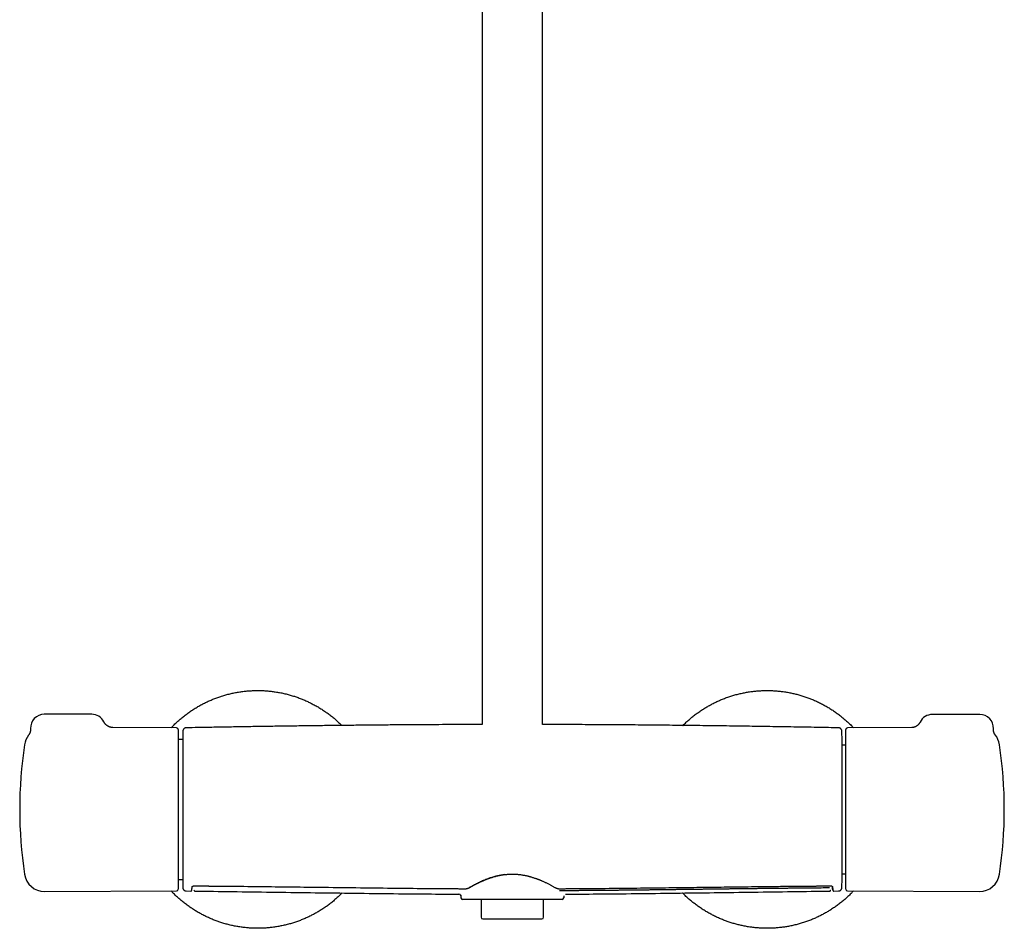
# Model space of a CAD drawing. Header units: millimetres. Extents: x 8 to 1577, y 12 to 2536.
# Tile 35 of 66: x 657 to 947, y 1371 to 1638. Entities that reach past the tile are written whole.
import ezdxf

# ---------------------------------------------------------------- set-up
doc = ezdxf.new("R2010")
doc.units = ezdxf.units.MM

msp = doc.modelspace()

# ---------------------------------------------------------------- linework, layer by layer
at = {"color": 7, "linetype": 'Continuous', "lineweight": 30}
for p, q in [((793.2, 1917.65), (793.2, 1430.65)), ((811, 1430.65), (811, 1917.49)), ((678.24, 1433.66), (664.24, 1433.66)), ((939.76, 1433.6), (925.76, 1433.6)), ((703.24, 1429.66), (684.5, 1429.74)), ((684.5, 1429.74), (684.5, 1429.74)), ((919.74, 1429.74), (900.76, 1429.66)), ((659.63, 1427.49), (659.63, 1427.49)), ((703.74, 1429.16), (703.74, 1382.15)), ((705.03, 1427.16), (705.03, 1384.15)), ((899.17, 1384.15), (899.17, 1427.16)), ((900.26, 1429.1), (900.26, 1429.16)), ((900.26, 1382.15), (900.26, 1429.1)), ((944.25, 1427.65), (944.25, 1427.64)), ((705.03, 1426.24), (703.74, 1426.24)), ((900.26, 1424.61), (899.17, 1424.61)), ((899.17, 1386.71), (900.26, 1386.71)), ((703.74, 1385.07), (705.03, 1385.07)), ((708.29, 1383.14), (708.29, 1383.12)), ((708.29, 1383.11), (708.3, 1383.01)), ((895.9, 1383.01), (895.91, 1383.14)), ((664.4, 1381.48), (703.24, 1381.65)), ((706.06, 1381.65), (707.45, 1381.63)), ((706.06, 1381.65), (706.06, 1381.65)), ((707.45, 1381.65), (707.45, 1381.65)), ((708.65, 1381.63), (708.65, 1381.63)), ((786.39, 1380.71), (786.39, 1380.7)), ((786.39, 1380.7), (786.4, 1380.7)), ((786.93, 1380.17), (786.94, 1379.65)), ((817.27, 1380.23), (817.26, 1379.65)), ((817.75, 1380.7), (817.75, 1380.7)), ((895.54, 1381.63), (895.54, 1381.63)), ((896.74, 1381.63), (898.14, 1381.65)), ((896.74, 1381.65), (896.74, 1381.65)), ((898.14, 1381.66), (898.14, 1381.66)), ((900.76, 1381.65), (939.6, 1381.48)), ((816.76, 1379.16), (787.44, 1379.16)), ((792.9, 1379.16), (792.9, 1373.92)), ((811.3, 1373.92), (811.3, 1379.16)), ((793.4, 1373.42), (802.1, 1373.42)), ((802.1, 1373.42), (810.8, 1373.42))]:
    msp.add_line(p, q, dxfattribs=at)
at = {"color": 7, "linetype": 'Continuous', "lineweight": 30, "flags": 128}
for points in [[(708.3, 1383.14), (708.3, 1383.14), (708.29, 1383.16)], [(895.9, 1383.16), (895.9, 1383.14), (895.9, 1383.14)]]:
    msp.add_lwpolyline(points, dxfattribs=at)
at = {"color": 7, "linetype": 'Continuous', "lineweight": 30}
for centre, radius, start, end in [((664.24, 1429.66), 4, 90, 182.7454), ((678.24, 1429.66), 4, 26.1498, 90), ((925.76, 1429.6), 4, 90, 153.7965), ((939.76, 1429.6), 4, 357.2518, 90), ((703.24, 1429.16), 0.5, 0, 89.75), ((900.76, 1429.16), 0.5, 90.25, 180), ((664.38, 1423.83), 6, 142.3448, 171.5732), ((1504.74, 1405.66), 800, 178.34903, 178.45961), ((99.46, 1405.66), 800, 1.54039, 1.65087), ((939.62, 1423.83), 6, 8.4268, 39.5389), ((787.04, 1405.66), 130, 171.5732, 188.4268), ((816.96, 1405.66), 130, 351.5732, 8.4268), ((664.38, 1387.48), 6, 188.4268, 270.25), ((939.62, 1387.48), 6, 269.75, 351.5732), ((1504.74, 1405.66), 800, 181.54039, 181.64962), ((99.46, 1405.66), 800, 358.35023, 358.45961), ((703.24, 1382.15), 0.5, 270.25, 360), ((786.39, 1380.16), 0.542, 5.9567, 89.6848), ((900.76, 1382.15), 0.5, 180, 269.75), ((787.44, 1379.66), 0.5, 181, 270), ((816.76, 1379.66), 0.5, 270, 359), ((793.4, 1373.92), 0.5, 180, 270), ((810.8, 1373.92), 0.5, 270, 0)]:
    msp.add_arc(centre, radius, start, end, dxfattribs=at)
for points, knots in [([(701.64, 1429.67), (701.73, 1429.76), (702.09, 1430.15), (702.75, 1430.81), (703.63, 1431.64), (704.56, 1432.45), (705.54, 1433.24), (706.57, 1434.01), (707.62, 1434.74), (708.7, 1435.44), (709.8, 1436.09), (710.91, 1436.69), (712.01, 1437.25), (713.11, 1437.75), (714.23, 1438.21), (715.36, 1438.64), (716.53, 1439.03), (717.74, 1439.39), (718.98, 1439.71), (720.23, 1439.98), (721.5, 1440.21), (722.77, 1440.4), (724.02, 1440.53), (725.25, 1440.61), (726.46, 1440.66), (727.67, 1440.66), (728.88, 1440.62), (730.11, 1440.53), (731.36, 1440.4), (732.63, 1440.22), (733.89, 1440), (735.15, 1439.73), (736.39, 1439.41), (737.6, 1439.05), (738.77, 1438.66), (739.9, 1438.24), (741.02, 1437.78), (742.12, 1437.28), (743.23, 1436.73), (744.33, 1436.13), (745.44, 1435.48), (746.52, 1434.78), (747.57, 1434.05), (748.6, 1433.28), (749.58, 1432.49), (750.51, 1431.68), (751.27, 1430.98), (751.72, 1430.53), (751.88, 1430.37)], [0, 0, 0, 0, 0.006878, 0.028456, 0.050035, 0.071614, 0.0945, 0.117386, 0.140272, 0.163159, 0.186045, 0.208931, 0.23051, 0.252088, 0.273667, 0.295245, 0.316824, 0.33971, 0.362596, 0.385483, 0.408369, 0.431255, 0.454141, 0.47572, 0.497298, 0.518877, 0.540455, 0.562034, 0.58492, 0.607807, 0.630693, 0.653579, 0.676465, 0.699351, 0.72093, 0.742509, 0.764087, 0.785666, 0.807244, 0.830131, 0.853017, 0.875903, 0.898789, 0.921675, 0.944562, 0.96614, 0.987719, 1, 1, 1, 1]), ([(852.31, 1430.37), (852.33, 1430.38), (852.64, 1430.7), (853.27, 1431.3), (854.22, 1432.16), (855.21, 1432.98), (856.23, 1433.76), (857.27, 1434.51), (858.32, 1435.2), (859.37, 1435.84), (860.43, 1436.44), (861.5, 1437), (862.59, 1437.52), (863.72, 1438.01), (864.9, 1438.47), (866.11, 1438.89), (867.33, 1439.27), (868.57, 1439.61), (869.82, 1439.9), (871.06, 1440.14), (872.28, 1440.33), (873.48, 1440.48), (874.68, 1440.58), (875.89, 1440.64), (877.12, 1440.66), (878.38, 1440.64), (879.66, 1440.57), (880.94, 1440.45), (882.21, 1440.29), (883.48, 1440.08), (884.71, 1439.83), (885.91, 1439.54), (887.08, 1439.21), (888.23, 1438.85), (889.37, 1438.44), (890.52, 1437.99), (891.67, 1437.49), (892.83, 1436.93), (893.96, 1436.33), (895.08, 1435.7), (896.17, 1435.02), (897.21, 1434.31), (898.21, 1433.58), (899.16, 1432.84), (900.08, 1432.06), (900.98, 1431.25), (901.81, 1430.45), (902.32, 1429.91), (902.56, 1429.67)], [0, 0, 0, 0, 0.000919, 0.023804, 0.046688, 0.069573, 0.092458, 0.115343, 0.138227, 0.159804, 0.181381, 0.202959, 0.224536, 0.246113, 0.268998, 0.291882, 0.314767, 0.337652, 0.360536, 0.383421, 0.404998, 0.426575, 0.448153, 0.46973, 0.491307, 0.514192, 0.537076, 0.559961, 0.582846, 0.60573, 0.628615, 0.650192, 0.671769, 0.693346, 0.714924, 0.736501, 0.759385, 0.78227, 0.805155, 0.82804, 0.850924, 0.873809, 0.895386, 0.916963, 0.93854, 0.960118, 0.981695, 1, 1, 1, 1]), ([(660.24, 1429.46), (660.24, 1429.42), (660.25, 1429.32), (660.24, 1429.16), (660.23, 1429), (660.21, 1428.84), (660.18, 1428.69), (660.14, 1428.54), (660.1, 1428.39), (660.05, 1428.25), (660, 1428.12), (659.94, 1428), (659.88, 1427.89), (659.83, 1427.79), (659.77, 1427.7), (659.73, 1427.63), (659.69, 1427.57), (659.65, 1427.53), (659.64, 1427.5), (659.63, 1427.5)], [0, 0, 0, 0, 0.065597, 0.141839, 0.217148, 0.291435, 0.365523, 0.437671, 0.508226, 0.577104, 0.643886, 0.707907, 0.768078, 0.822886, 0.871018, 0.912374, 0.94811, 0.979884, 1, 1, 1, 1]), ([(684.5, 1429.74), (684.48, 1429.74), (684.4, 1429.74), (684.28, 1429.75), (684.14, 1429.76), (683.98, 1429.79), (683.83, 1429.82), (683.67, 1429.86), (683.51, 1429.92), (683.35, 1429.98), (683.19, 1430.05), (683.04, 1430.13), (682.9, 1430.22), (682.75, 1430.31), (682.62, 1430.42), (682.49, 1430.53), (682.36, 1430.65), (682.25, 1430.78), (682.13, 1430.92), (682.03, 1431.07), (681.92, 1431.24), (681.86, 1431.35), (681.83, 1431.41), (681.83, 1431.42)], [0, 0, 0, 0, 0.024835, 0.065594, 0.110346, 0.15766, 0.206522, 0.256355, 0.306824, 0.357723, 0.408923, 0.460341, 0.511921, 0.563626, 0.615429, 0.66731, 0.719254, 0.77125, 0.82329, 0.881189, 0.938712, 0.995706, 1, 1, 1, 1]), ([(706.05, 1429.67), (706.01, 1429.67), (705.94, 1429.66), (705.83, 1429.64), (705.73, 1429.61), (705.64, 1429.57), (705.56, 1429.53), (705.48, 1429.48), (705.42, 1429.43), (705.37, 1429.38), (705.32, 1429.33), (705.26, 1429.26), (705.2, 1429.17), (705.15, 1429.07), (705.11, 1428.96), (705.08, 1428.83), (705.07, 1428.75), (705.07, 1428.7)], [0, 0, 0, 0, 0.0718119, 0.1394744, 0.2019993, 0.258585, 0.3237544, 0.3763443, 0.4208101, 0.4625847, 0.5135293, 0.5737452, 0.6430695, 0.7210969, 0.8071885, 0.9004936, 1, 1, 1, 1]), ([(793.2, 1430.65), (792.76, 1430.64), (790.77, 1430.64), (787.23, 1430.63), (782.69, 1430.61), (778.23, 1430.59), (773.87, 1430.56), (769.46, 1430.53), (765.01, 1430.5), (760.52, 1430.46), (755.99, 1430.41), (751.42, 1430.36), (746.81, 1430.31), (742.16, 1430.25), (737.46, 1430.19), (732.73, 1430.12), (728.04, 1430.05), (723.41, 1429.98), (718.84, 1429.9), (714.22, 1429.82), (709.96, 1429.75), (707.23, 1429.7), (706.05, 1429.67)], [0, 0, 0, 0, 0.015282, 0.068325, 0.121928, 0.171556, 0.221654, 0.272223, 0.323263, 0.374773, 0.426754, 0.479205, 0.532127, 0.58552, 0.639384, 0.693718, 0.748523, 0.800628, 0.853151, 0.906092, 0.959452, 1, 1, 1, 1]), ([(898.15, 1429.67), (897.43, 1429.69), (895.61, 1429.72), (892.66, 1429.78), (889.27, 1429.84), (885.83, 1429.9), (882.35, 1429.95), (878.81, 1430.01), (875.33, 1430.07), (871.9, 1430.12), (868.54, 1430.17), (865.13, 1430.21), (861.68, 1430.26), (858.19, 1430.3), (854.65, 1430.34), (851.08, 1430.38), (847.47, 1430.42), (843.81, 1430.46), (840.11, 1430.49), (836.38, 1430.52), (832.67, 1430.55), (829, 1430.57), (825.37, 1430.59), (821.69, 1430.61), (817.98, 1430.63), (814.41, 1430.64), (812.08, 1430.64), (811, 1430.65)], [0, 0, 0, 0, 0.024509, 0.062827, 0.101705, 0.141142, 0.181139, 0.221695, 0.26281, 0.300991, 0.339641, 0.378762, 0.418353, 0.458413, 0.498944, 0.539945, 0.581416, 0.623356, 0.665767, 0.708648, 0.751998, 0.793302, 0.835024, 0.877164, 0.919721, 0.962697, 1, 1, 1, 1]), ([(899.13, 1428.7), (899.12, 1428.75), (899.12, 1428.85), (899.08, 1428.98), (899.04, 1429.09), (898.99, 1429.17), (898.96, 1429.23), (898.92, 1429.28), (898.88, 1429.33), (898.82, 1429.4), (898.73, 1429.47), (898.63, 1429.53), (898.52, 1429.59), (898.41, 1429.63), (898.28, 1429.66), (898.19, 1429.66), (898.15, 1429.67)], [0, 0, 0, 0, 0.132571, 0.246032, 0.339403, 0.39604, 0.441445, 0.476584, 0.508359, 0.56175, 0.627998, 0.706502, 0.772751, 0.844463, 0.920622, 1, 1, 1, 1]), ([(922.17, 1431.37), (922.15, 1431.32), (922.1, 1431.23), (922.02, 1431.09), (921.92, 1430.94), (921.81, 1430.8), (921.7, 1430.67), (921.58, 1430.55), (921.46, 1430.44), (921.33, 1430.33), (921.2, 1430.24), (921.07, 1430.15), (920.94, 1430.08), (920.81, 1430.01), (920.68, 1429.95), (920.56, 1429.9), (920.44, 1429.86), (920.33, 1429.83), (920.24, 1429.81), (920.15, 1429.79), (920.07, 1429.77), (920, 1429.76), (919.93, 1429.75), (919.88, 1429.75), (919.83, 1429.74), (919.79, 1429.74), (919.76, 1429.74), (919.75, 1429.74), (919.74, 1429.74), (919.74, 1429.74)], [0, 0, 0, 0, 0.038613, 0.08628, 0.133574, 0.180481, 0.226981, 0.273041, 0.318618, 0.363646, 0.408032, 0.451648, 0.494319, 0.535827, 0.575918, 0.614345, 0.650926, 0.685603, 0.718466, 0.749745, 0.77977, 0.808929, 0.837643, 0.866339, 0.895368, 0.925083, 0.955887, 0.988157, 1, 1, 1, 1]), ([(944.25, 1427.64), (944.25, 1427.64), (944.25, 1427.64), (944.25, 1427.65), (944.24, 1427.67), (944.22, 1427.69), (944.2, 1427.72), (944.18, 1427.75), (944.15, 1427.79), (944.12, 1427.84), (944.09, 1427.9), (944.06, 1427.96), (944.02, 1428.03), (943.99, 1428.11), (943.95, 1428.2), (943.91, 1428.31), (943.88, 1428.42), (943.84, 1428.55), (943.81, 1428.69), (943.78, 1428.84), (943.76, 1428.99), (943.75, 1429.15), (943.75, 1429.29), (943.76, 1429.38), (943.76, 1429.41)], [0, 0, 0, 0, 0.036551, 0.088819, 0.137325, 0.182467, 0.224742, 0.264722, 0.303029, 0.34032, 0.377288, 0.414384, 0.452309, 0.491776, 0.533458, 0.577939, 0.625616, 0.676599, 0.730653, 0.787269, 0.845834, 0.905789, 0.967133, 1, 1, 1, 1]), ([(789.46, 1382.7), (789.78, 1382.88), (790.41, 1383.24), (791.5, 1383.82), (792.68, 1384.4), (793.96, 1384.97), (795.33, 1385.49), (796.62, 1385.89), (797.79, 1386.19), (798.83, 1386.4), (799.54, 1386.5), (799.89, 1386.55)], [0, 0, 0, 0, 0.124941, 0.2504, 0.37601, 0.501425, 0.62641, 0.750925, 0.833807, 0.91675, 1, 1, 1, 1]), ([(789.61, 1382.71), (789.7, 1382.77), (789.89, 1382.87), (790.17, 1383.03), (790.43, 1383.17), (790.67, 1383.31), (790.89, 1383.43), (791.09, 1383.53), (791.27, 1383.62), (791.42, 1383.7), (791.56, 1383.77), (791.71, 1383.85), (791.92, 1383.95), (792.19, 1384.08), (792.52, 1384.24), (792.85, 1384.39), (793.12, 1384.52), (793.33, 1384.61), (793.48, 1384.67), (793.64, 1384.74), (793.81, 1384.81), (794, 1384.89), (794.23, 1384.98), (794.49, 1385.08), (794.78, 1385.19), (795.12, 1385.31), (795.49, 1385.44), (795.9, 1385.58), (796.35, 1385.72), (796.85, 1385.87), (797.35, 1386), (797.84, 1386.12), (798.32, 1386.22), (798.83, 1386.32), (799.37, 1386.41), (799.74, 1386.46), (799.93, 1386.48)], [0, 0, 0, 0, 0.039288, 0.075408, 0.108403, 0.138303, 0.165127, 0.188886, 0.208486, 0.225459, 0.241677, 0.257897, 0.274119, 0.310342, 0.346525, 0.381038, 0.413172, 0.428615, 0.443439, 0.457745, 0.473946, 0.49307, 0.514702, 0.539166, 0.566466, 0.596608, 0.630221, 0.666783, 0.706291, 0.748736, 0.7941, 0.831776, 0.871225, 0.912426, 0.955358, 1, 1, 1, 1]), ([(799.93, 1386.48), (800.06, 1386.5), (800.32, 1386.52), (800.67, 1386.56), (800.99, 1386.58), (801.25, 1386.59), (801.46, 1386.6), (801.62, 1386.6), (801.76, 1386.61), (801.91, 1386.61), (802.08, 1386.61), (802.3, 1386.61), (802.54, 1386.61), (802.82, 1386.6), (803.14, 1386.58), (803.48, 1386.56), (803.87, 1386.53), (804.13, 1386.5), (804.27, 1386.48)], [0, 0, 0, 0, 0.093123, 0.176092, 0.249101, 0.312291, 0.355113, 0.391961, 0.422854, 0.452672, 0.493737, 0.542512, 0.599018, 0.663294, 0.735408, 0.81546, 0.903593, 1, 1, 1, 1]), ([(804.27, 1386.48), (804.44, 1386.46), (804.76, 1386.42), (805.22, 1386.35), (805.63, 1386.27), (806, 1386.2), (806.33, 1386.12), (806.61, 1386.06), (806.86, 1386), (807.06, 1385.94), (807.26, 1385.89), (807.45, 1385.84), (807.72, 1385.76), (808.06, 1385.66), (808.46, 1385.53), (808.84, 1385.4), (809.14, 1385.29), (809.37, 1385.21), (809.53, 1385.15), (809.69, 1385.08), (809.87, 1385.01), (810.07, 1384.93), (810.3, 1384.84), (810.55, 1384.74), (810.83, 1384.62), (811.13, 1384.48), (811.46, 1384.34), (811.81, 1384.17), (812.17, 1384), (812.56, 1383.81), (812.93, 1383.62), (813.27, 1383.44), (813.6, 1383.27), (813.93, 1383.09), (814.26, 1382.9), (814.48, 1382.78), (814.59, 1382.71)], [0, 0, 0, 0, 0.039693, 0.076091, 0.109264, 0.139268, 0.166142, 0.189919, 0.209517, 0.22648, 0.242681, 0.258877, 0.275069, 0.311214, 0.347313, 0.381716, 0.413743, 0.429135, 0.443912, 0.458203, 0.47448, 0.493692, 0.515422, 0.53996, 0.567303, 0.597449, 0.631019, 0.667488, 0.706851, 0.749107, 0.794257, 0.831768, 0.87108, 0.912207, 0.955169, 1, 1, 1, 1]), ([(707.79, 1382.84), (707.79, 1382.85), (707.8, 1382.87), (707.8, 1382.9), (707.81, 1382.91), (707.81, 1382.91), (707.82, 1382.92), (707.83, 1382.94), (707.86, 1382.97), (707.89, 1383), (707.93, 1383.03), (707.96, 1383.05), (707.99, 1383.06), (708.02, 1383.08), (708.05, 1383.09), (708.1, 1383.11), (708.15, 1383.12), (708.21, 1383.13), (708.27, 1383.14), (708.3, 1383.14)], [0, 0, 0, 0, 0.099265, 0.179985, 0.242204, 0.286249, 0.325284, 0.407929, 0.502869, 0.583254, 0.657501, 0.720423, 0.748176, 0.782768, 0.827032, 0.865748, 0.908039, 0.952822, 1, 1, 1, 1]), ([(708.3, 1383.14), (708.51, 1383.14), (708.93, 1383.13), (709.53, 1383.13), (710.1, 1383.12), (710.62, 1383.12), (711.1, 1383.12), (711.55, 1383.11), (711.94, 1383.11), (712.28, 1383.11), (712.58, 1383.11), (712.85, 1383.1), (713.11, 1383.1), (713.38, 1383.1), (713.87, 1383.1), (714.6, 1383.09), (715.58, 1383.08), (717.98, 1383.06), (723.2, 1383.01), (730.89, 1382.93), (739.61, 1382.82), (748.77, 1382.71), (758.69, 1382.59), (768.94, 1382.47), (775.8, 1382.4), (779.28, 1382.38), (779.8, 1382.37), (780.31, 1382.37), (780.81, 1382.36), (781.3, 1382.36), (781.77, 1382.36), (782.23, 1382.35), (782.63, 1382.35), (783, 1382.35), (783.35, 1382.34), (783.75, 1382.34), (784.19, 1382.34), (784.68, 1382.34), (785.2, 1382.33), (785.76, 1382.33), (786.35, 1382.32), (786.97, 1382.32), (787.64, 1382.32), (788.1, 1382.31), (788.33, 1382.31)], [0, 0, 0, 0, 0.008074, 0.015637, 0.022688, 0.029228, 0.035255, 0.04077, 0.045774, 0.04991, 0.053616, 0.056929, 0.060185, 0.063462, 0.066762, 0.078728, 0.090955, 0.103232, 0.169002, 0.28645, 0.39131, 0.496161, 0.629589, 0.763004, 0.880405, 0.886863, 0.89332, 0.899773, 0.906082, 0.912181, 0.918068, 0.923745, 0.929336, 0.933166, 0.937565, 0.942533, 0.94807, 0.954177, 0.960853, 0.96767, 0.974992, 0.982822, 0.991157, 1, 1, 1, 1]), ([(815.86, 1382.31), (816.08, 1382.31), (816.5, 1382.32), (817.1, 1382.32), (817.67, 1382.32), (818.19, 1382.33), (818.67, 1382.33), (819.11, 1382.33), (819.5, 1382.34), (819.85, 1382.34), (820.14, 1382.34), (820.42, 1382.34), (820.68, 1382.34), (820.94, 1382.35), (821.44, 1382.35), (822.17, 1382.35), (823.14, 1382.36), (825.55, 1382.38), (830.77, 1382.43), (838.45, 1382.51), (847.18, 1382.61), (855.14, 1382.71), (862.69, 1382.8), (869.81, 1382.89), (876.12, 1382.96), (881.63, 1383.02), (884.93, 1383.05), (886.85, 1383.07), (887.36, 1383.07), (887.88, 1383.08), (888.38, 1383.08), (888.87, 1383.08), (889.34, 1383.09), (889.8, 1383.09), (890.2, 1383.1), (890.57, 1383.1), (890.92, 1383.1), (891.32, 1383.1), (891.76, 1383.11), (892.25, 1383.11), (892.77, 1383.12), (893.33, 1383.12), (893.91, 1383.12), (894.54, 1383.13), (895.21, 1383.13), (895.67, 1383.14), (895.9, 1383.14)], [0, 0, 0, 0, 0.008077, 0.015642, 0.022694, 0.029233, 0.035259, 0.040773, 0.045774, 0.049909, 0.053613, 0.056924, 0.060179, 0.063456, 0.066755, 0.078719, 0.090942, 0.103215, 0.168961, 0.286361, 0.391188, 0.496025, 0.584987, 0.673957, 0.762933, 0.821657, 0.880381, 0.88684, 0.8933, 0.899754, 0.906064, 0.912163, 0.918052, 0.92373, 0.929324, 0.933158, 0.93756, 0.942532, 0.948072, 0.954182, 0.96086, 0.967677, 0.975, 0.982828, 0.991162, 1, 1, 1, 1]), ([(895.9, 1383.14), (895.93, 1383.14), (895.97, 1383.13), (896.03, 1383.13), (896.07, 1383.12), (896.13, 1383.1), (896.19, 1383.07), (896.25, 1383.04), (896.29, 1383.01), (896.33, 1382.98), (896.36, 1382.95), (896.38, 1382.93), (896.38, 1382.91), (896.39, 1382.91), (896.39, 1382.9), (896.4, 1382.87), (896.4, 1382.85), (896.4, 1382.84)], [0, 0, 0, 0, 0.042025, 0.079561, 0.111962, 0.138446, 0.237316, 0.306244, 0.38413, 0.469559, 0.558833, 0.637205, 0.708026, 0.752021, 0.814746, 0.897392, 1, 1, 1, 1]), ([(751.97, 1381.04), (751.79, 1380.86), (751.34, 1380.4), (750.56, 1379.68), (749.63, 1378.87), (748.66, 1378.07), (747.63, 1377.3), (746.58, 1376.57), (745.5, 1375.87), (744.4, 1375.22), (743.29, 1374.62), (742.19, 1374.07), (741.09, 1373.57), (739.97, 1373.1), (738.84, 1372.68), (737.67, 1372.28), (736.46, 1371.92), (735.22, 1371.6), (733.96, 1371.33), (732.7, 1371.1), (731.43, 1370.92), (730.18, 1370.78), (728.95, 1370.7), (727.74, 1370.66), (726.53, 1370.65), (725.32, 1370.69), (724.09, 1370.78), (722.84, 1370.91), (721.57, 1371.09), (720.3, 1371.31), (719.05, 1371.59), (717.81, 1371.9), (716.6, 1372.26), (715.43, 1372.65), (714.3, 1373.07), (713.18, 1373.54), (712.08, 1374.04), (710.97, 1374.59), (709.87, 1375.18), (708.76, 1375.84), (707.68, 1376.53), (706.63, 1377.26), (705.6, 1378.03), (704.62, 1378.82), (703.69, 1379.63), (702.8, 1380.45), (702.12, 1381.13), (701.74, 1381.54), (701.64, 1381.65)], [0, 0, 0, 0, 0.013267, 0.034796, 0.056325, 0.079159, 0.101992, 0.124826, 0.147659, 0.170493, 0.193326, 0.214855, 0.236384, 0.257913, 0.279442, 0.300971, 0.323805, 0.346638, 0.369472, 0.392305, 0.415139, 0.437972, 0.459501, 0.48103, 0.502559, 0.524088, 0.545617, 0.56845, 0.591284, 0.614117, 0.636951, 0.659784, 0.682618, 0.704147, 0.725676, 0.747205, 0.768734, 0.790262, 0.813096, 0.83593, 0.858763, 0.881597, 0.90443, 0.927264, 0.948793, 0.970321, 0.99185, 1, 1, 1, 1]), ([(705.07, 1382.62), (705.07, 1382.58), (705.08, 1382.5), (705.1, 1382.39), (705.13, 1382.3), (705.17, 1382.2), (705.22, 1382.12), (705.27, 1382.05), (705.32, 1381.98), (705.38, 1381.92), (705.47, 1381.84), (705.57, 1381.78), (705.68, 1381.72), (705.8, 1381.68), (705.92, 1381.65), (706.01, 1381.65), (706.06, 1381.65)], [0, 0, 0, 0, 0.076773, 0.149142, 0.216037, 0.276593, 0.346346, 0.402639, 0.450085, 0.509831, 0.583964, 0.671802, 0.745918, 0.826126, 0.911281, 1, 1, 1, 1]), ([(707.45, 1381.63), (707.45, 1381.63), (707.47, 1381.63), (707.5, 1381.63), (707.52, 1381.64), (707.54, 1381.64), (707.56, 1381.65), (707.58, 1381.66), (707.61, 1381.68), (707.63, 1381.7), (707.65, 1381.73), (707.67, 1381.76), (707.69, 1381.8), (707.7, 1381.85), (707.72, 1381.91), (707.73, 1381.99), (707.75, 1382.08), (707.76, 1382.19), (707.77, 1382.31), (707.78, 1382.46), (707.79, 1382.64), (707.79, 1382.77), (707.79, 1382.84)], [0, 0, 0, 0, 0.003856, 0.012534, 0.025012, 0.039396, 0.056917, 0.077596, 0.106598, 0.140182, 0.178359, 0.22114, 0.268536, 0.32711, 0.391505, 0.461741, 0.537847, 0.619853, 0.706176, 0.798272, 0.896192, 1, 1, 1, 1]), ([(708.35, 1381.92), (708.35, 1381.91), (708.35, 1381.89), (708.36, 1381.85), (708.38, 1381.8), (708.4, 1381.75), (708.44, 1381.7), (708.5, 1381.66), (708.56, 1381.62), (708.62, 1381.62), (708.65, 1381.61)], [0, 0, 0, 0, 0.156929, 0.330962, 0.465161, 0.589889, 0.705532, 0.812412, 0.910644, 1, 1, 1, 1]), ([(708.65, 1381.61), (712.31, 1381.57), (719.81, 1381.47), (731.14, 1381.32), (742.64, 1381.16), (754.15, 1381.01), (765.66, 1380.87), (776.41, 1380.77), (783.32, 1380.72), (786.4, 1380.71)], [0, 0, 0, 0, 0.141143, 0.289192, 0.437226, 0.585243, 0.733245, 0.881234, 1, 1, 1, 1]), ([(786.81, 1380.5), (786.82, 1380.49), (786.85, 1380.44), (786.89, 1380.37), (786.92, 1380.29), (786.93, 1380.24), (786.93, 1380.22)], [0, 0, 0, 0, 0.171866, 0.418404, 0.694421, 1, 1, 1, 1]), ([(788.33, 1382.31), (788.36, 1382.31), (788.42, 1382.31), (788.51, 1382.32), (788.61, 1382.34), (788.7, 1382.35), (788.78, 1382.37), (788.88, 1382.4), (788.98, 1382.43), (789.08, 1382.47), (789.19, 1382.51), (789.32, 1382.56), (789.46, 1382.63), (789.56, 1382.69), (789.61, 1382.71)], [0, 0, 0, 0, 0.051523, 0.097023, 0.173487, 0.232853, 0.277269, 0.352352, 0.436283, 0.510861, 0.602788, 0.71475, 0.846954, 1, 1, 1, 1]), ([(814.59, 1382.71), (814.64, 1382.68), (814.74, 1382.63), (814.89, 1382.56), (815.03, 1382.5), (815.13, 1382.46), (815.22, 1382.43), (815.3, 1382.4), (815.39, 1382.38), (815.49, 1382.36), (815.59, 1382.33), (815.7, 1382.32), (815.79, 1382.31), (815.84, 1382.31), (815.86, 1382.31)], [0, 0, 0, 0, 0.162791, 0.301682, 0.416561, 0.507251, 0.561481, 0.625132, 0.699161, 0.762193, 0.832126, 0.910542, 0.953654, 1, 1, 1, 1]), ([(895.5, 1382.54), (894.67, 1382.53), (893.74, 1382.52), (892.61, 1382.51), (892.13, 1382.51), (891.54, 1382.5), (890.96, 1382.5), (890.38, 1382.49), (889.6, 1382.49), (888.82, 1382.48), (888.04, 1382.47), (887.46, 1382.47), (886.88, 1382.46), (886.29, 1382.45), (885.71, 1382.45), (885.13, 1382.44), (884.54, 1382.44), (883.96, 1382.43), (883.38, 1382.42), (882.79, 1382.42), (882.21, 1382.41), (881.63, 1382.41), (880.85, 1382.4), (880.07, 1382.39), (879.3, 1382.38), (878.71, 1382.37), (878.13, 1382.37), (877.55, 1382.36), (876.96, 1382.35), (876.38, 1382.35), (875.8, 1382.34), (875.21, 1382.33), (874.63, 1382.33), (874.05, 1382.32), (873.46, 1382.31), (872.88, 1382.31), (872.1, 1382.3), (871.32, 1382.29), (870.55, 1382.28), (869.96, 1382.27), (869.38, 1382.26), (868.8, 1382.26), (868.21, 1382.25), (867.63, 1382.24), (867.05, 1382.24), (866.46, 1382.23), (865.88, 1382.22), (865.3, 1382.21), (864.72, 1382.21), (863.94, 1382.2), (863.16, 1382.19), (862.38, 1382.18), (861.8, 1382.17), (861.22, 1382.16), (860.63, 1382.16), (860.05, 1382.15), (859.47, 1382.14), (858.88, 1382.13), (858.3, 1382.13), (857.72, 1382.12), (857.13, 1382.11), (856.55, 1382.1), (855.97, 1382.1), (855.19, 1382.09), (854.41, 1382.08), (853.63, 1382.07), (853.05, 1382.06), (852.47, 1382.05), (851.88, 1382.05), (851.3, 1382.04), (850.72, 1382.03), (850.13, 1382.03), (849.55, 1382.02), (848.97, 1382.01), (848.38, 1382), (847.8, 1382), (847.22, 1381.99), (846.44, 1381.98), (845.66, 1381.97), (844.89, 1381.96), (844.3, 1381.96), (843.72, 1381.95), (843.14, 1381.94), (842.55, 1381.93), (841.97, 1381.93), (841.39, 1381.92), (840.8, 1381.92), (840.22, 1381.91), (839.64, 1381.9), (839.05, 1381.9), (838.28, 1381.89), (837.5, 1381.88), (836.72, 1381.87), (836.14, 1381.86), (835.55, 1381.86), (834.97, 1381.85), (834.39, 1381.85), (833.8, 1381.84), (833.22, 1381.83), (832.64, 1381.83), (832.05, 1381.82), (831.47, 1381.82), (830.89, 1381.81), (830.3, 1381.81), (829.53, 1381.8), (828.75, 1381.79), (827.97, 1381.79), (827.39, 1381.78), (826.81, 1381.78), (826.22, 1381.77), (825.64, 1381.77), (825.06, 1381.76), (824.47, 1381.76), (823.89, 1381.75), (823.31, 1381.75), (822.72, 1381.74), (822.14, 1381.74), (821.48, 1381.73), (820.74, 1381.73), (818.89, 1381.72), (817.3, 1381.71), (815.99, 1381.7)], [0, 0, 0, 0, 0.031491, 0.035159, 0.042494, 0.049829, 0.057164, 0.064499, 0.071835, 0.086505, 0.09384, 0.101175, 0.10851, 0.115845, 0.123181, 0.130516, 0.137851, 0.145186, 0.152521, 0.159856, 0.167191, 0.174527, 0.181862, 0.196532, 0.203867, 0.211202, 0.218538, 0.225873, 0.233208, 0.240543, 0.247878, 0.255213, 0.262548, 0.269884, 0.277219, 0.284554, 0.291889, 0.306559, 0.313895, 0.32123, 0.328565, 0.3359, 0.343235, 0.35057, 0.357905, 0.365241, 0.372576, 0.379911, 0.387246, 0.394581, 0.409252, 0.416587, 0.423922, 0.431257, 0.438592, 0.445927, 0.453262, 0.460598, 0.467933, 0.475268, 0.482603, 0.489938, 0.497273, 0.504608, 0.519279, 0.526614, 0.533949, 0.541284, 0.548619, 0.555955, 0.56329, 0.570625, 0.57796, 0.585295, 0.59263, 0.599965, 0.607301, 0.614636, 0.629306, 0.636641, 0.643976, 0.651312, 0.658647, 0.665982, 0.673317, 0.680652, 0.687987, 0.695322, 0.702658, 0.709993, 0.717328, 0.731998, 0.739333, 0.746668, 0.754004, 0.761339, 0.768674, 0.776009, 0.783344, 0.790679, 0.798015, 0.80535, 0.812685, 0.82002, 0.827355, 0.842025, 0.849361, 0.856696, 0.864031, 0.871366, 0.878701, 0.886036, 0.893372, 0.900707, 0.908042, 0.915377, 0.922712, 0.930047, 0.940316, 0.950585, 1, 1, 1, 1]), ([(817.75, 1380.71), (820.84, 1380.72), (827.77, 1380.77), (838.53, 1380.87), (850.04, 1381.01), (861.55, 1381.16), (873.06, 1381.32), (884.39, 1381.47), (891.89, 1381.57), (895.54, 1381.61)], [0, 0, 0, 0, 0.119227, 0.267138, 0.415063, 0.563003, 0.710959, 0.858931, 1, 1, 1, 1]), ([(902.56, 1381.65), (902.33, 1381.4), (901.79, 1380.84), (900.93, 1380.01), (899.97, 1379.16), (898.99, 1378.34), (897.97, 1377.55), (896.93, 1376.81), (895.88, 1376.11), (894.82, 1375.47), (893.77, 1374.87), (892.7, 1374.32), (891.61, 1373.8), (890.47, 1373.3), (889.3, 1372.84), (888.09, 1372.42), (886.87, 1372.04), (885.63, 1371.7), (884.38, 1371.41), (883.14, 1371.17), (881.92, 1370.98), (880.72, 1370.84), (879.52, 1370.73), (878.31, 1370.67), (877.07, 1370.65), (875.82, 1370.67), (874.54, 1370.74), (873.26, 1370.86), (871.98, 1371.02), (870.72, 1371.23), (869.49, 1371.49), (868.29, 1371.78), (867.12, 1372.1), (865.97, 1372.47), (864.83, 1372.87), (863.68, 1373.32), (862.53, 1373.83), (861.37, 1374.38), (860.23, 1374.98), (859.12, 1375.62), (858.03, 1376.3), (856.99, 1377), (855.99, 1377.73), (855.04, 1378.47), (854.11, 1379.25), (853.22, 1380.06), (852.59, 1380.66), (852.27, 1380.99), (852.23, 1381.04)], [0, 0, 0, 0, 0.018282, 0.041114, 0.063946, 0.086779, 0.109611, 0.132443, 0.155276, 0.176803, 0.198331, 0.219859, 0.241387, 0.262915, 0.285747, 0.308579, 0.331412, 0.354244, 0.377076, 0.399909, 0.421436, 0.442964, 0.464492, 0.48602, 0.507547, 0.53038, 0.553212, 0.576044, 0.598877, 0.621709, 0.644541, 0.666069, 0.687597, 0.709125, 0.730652, 0.75218, 0.775013, 0.797845, 0.820677, 0.84351, 0.866342, 0.889174, 0.910702, 0.93223, 0.953757, 0.975285, 0.996813, 1, 1, 1, 1]), ([(895.55, 1381.61), (895.57, 1381.62), (895.62, 1381.62), (895.68, 1381.64), (895.73, 1381.67), (895.77, 1381.71), (895.79, 1381.75), (895.81, 1381.78), (895.82, 1381.8), (895.82, 1381.81), (895.83, 1381.84), (895.83, 1381.86), (895.84, 1381.89), (895.84, 1381.91), (895.84, 1381.93)], [0, 0, 0, 0, 0.03872, 0.080189, 0.12441, 0.171679, 0.240811, 0.317483, 0.402688, 0.499836, 0.61088, 0.733476, 0.869484, 1, 1, 1, 1]), ([(896.46, 1382.03), (896.46, 1382.01), (896.45, 1381.96), (896.45, 1381.93), (896.44, 1381.92), (896.44, 1381.97), (896.43, 1382.06), (896.42, 1382.19), (896.41, 1382.38), (896.41, 1382.61), (896.4, 1382.8), (896.4, 1382.89)], [0, 0, 0, 0, 0.062183, 0.177967, 0.29556, 0.412781, 0.529819, 0.646866, 0.764116, 0.881763, 1, 1, 1, 1]), ([(896.4, 1382.84), (896.41, 1382.77), (896.41, 1382.63), (896.42, 1382.46), (896.43, 1382.31), (896.44, 1382.18), (896.45, 1382.08), (896.46, 1381.99), (896.48, 1381.91), (896.49, 1381.85), (896.51, 1381.8), (896.53, 1381.76), (896.55, 1381.73), (896.57, 1381.7), (896.59, 1381.68), (896.61, 1381.66), (896.64, 1381.65), (896.66, 1381.64), (896.68, 1381.64), (896.7, 1381.63), (896.71, 1381.63), (896.73, 1381.63), (896.75, 1381.63), (896.75, 1381.63)], [0, 0, 0, 0, 0.105633, 0.205157, 0.298661, 0.386218, 0.46788, 0.542383, 0.611262, 0.67453, 0.732193, 0.779751, 0.822674, 0.860958, 0.894599, 0.923595, 0.944211, 0.961611, 0.975812, 0.984386, 0.991213, 0.996362, 1, 1, 1, 1]), ([(898.14, 1381.65), (898.18, 1381.65), (898.25, 1381.65), (898.36, 1381.67), (898.46, 1381.7), (898.55, 1381.74), (898.64, 1381.78), (898.71, 1381.83), (898.78, 1381.89), (898.85, 1381.95), (898.92, 1382.03), (898.99, 1382.13), (899.05, 1382.24), (899.09, 1382.36), (899.12, 1382.48), (899.12, 1382.57), (899.13, 1382.62)], [0, 0, 0, 0, 0.076784, 0.149161, 0.216062, 0.276621, 0.346377, 0.402669, 0.450112, 0.509854, 0.583983, 0.671816, 0.745928, 0.826133, 0.911284, 1, 1, 1, 1])]:
    msp.add_open_spline(points, degree=3, knots=knots, dxfattribs=at)

doc.saveas('drawing.dxf')
